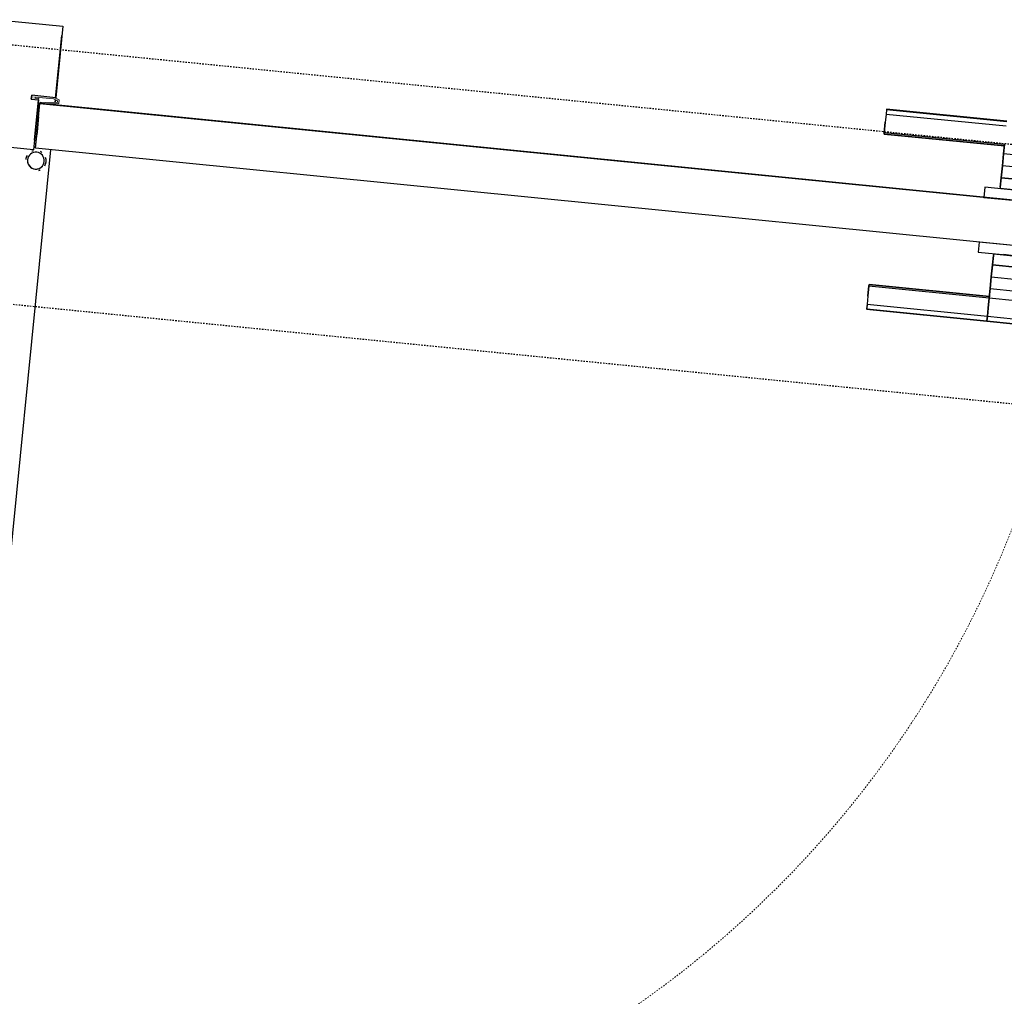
# Model space of a CAD drawing. Header units: centimetres. Extents: x -2631 to 8345, y -3715 to 485.
# Tile 13 of 82: x -827 to -740, y -2411 to -2324. Entities that reach past the tile are written whole.
import ezdxf

# ---------------------------------------------------------------- set-up
doc = ezdxf.new("R2010")
doc.units = ezdxf.units.CM
doc.linetypes.add('Tiret', pattern=[0.25, 0.125, -0.125])
doc.linetypes.add('Tiret_2_', pattern=[0.25, 0.125, -0.125])
for name, color, linetype, lineweight in [('0-1', 7, 'Continuous', 5), ('A-DOOR', 7, 'Continuous', 25), ('A-DOOR-FRAM', 7, 'Continuous', 25), ('ANNOTATIONS-1', 7, 'Continuous', 25), ('ANNOTATIONS-2', 7, 'Continuous', 18), ('EQUI_SPE', 7, 'Continuous', 18), ('PORTE', 7, 'Continuous', 25), ('PORTE-1', 7, 'Continuous', 18), ('PORTE-Cadre-meneau', 7, 'Continuous', 25), ('PORTE-panneau', 7, 'Continuous', 25), ('SOL', 7, 'Continuous', 25)]:
    doc.layers.add(name, color=color, linetype=linetype, lineweight=lineweight)
for name, color, linetype, lineweight, true_color in [('PORTE-2', 7, 'Tiret', 18, 0x000080), ('PORTE-8', 5, 'Continuous', 25, 0x0000ff), ('PORTE-9', 5, 'Tiret_2_', 25, 0x0000ff)]:
    doc.layers.add(name, color=color, linetype=linetype, lineweight=lineweight, true_color=true_color)

# ---------------------------------------------------------------- blocks, each defined once
blk = doc.blocks.new('PRT_SIMPLE_HUI_58x68x48 - PRT_BOIS_1V_930x2040x40-V3-2021_015_1114_DCE_1_50_Sols Chape')
at = {"layer": 'ANNOTATIONS-1'}
h = blk.add_hatch(color=256, dxfattribs=at)
h.paths.add_polyline_path([(42.597, 1.45), (41.38, 1.279), (41.436, 1.055), (41.53, 1.169), (42.61, 1.32), (43.05, 1.364), (43.05, 1.45), (42.741, 1.45)])
h.paths.add_polyline_path([(41.51, 1.062), (41.38, 0.971), (41.886, 0.8), (43.85, 0.8), (43.85, 1.15), (43.2, 1.15), (43.212, 1.025), (43.525, 1.025), (43.525, 0.93), (41.835, 0.944), (41.521, 1.058)])
at = {"layer": 'A-DOOR'}
for p, q in [((-49.95, 5.45), (43.05, 5.45)), ((43.05, 5.45), (43.05, 1.45)), ((43.05, 1.45), (-49.95, 1.45))]:
    blk.add_line(p, q, dxfattribs=at)
at = {"layer": 'A-DOOR-FRAM'}
for p, q in [((43.2, 5.6), (47.5, 5.6)), ((43.2, 1.15), (43.2, 5.6)), ((43.85, 1.15), (43.2, 1.15)), ((43.85, 0.8), (43.85, 1.15)), ((41.7, -5.6), (41.7, 0.8)), ((41.7, 0.8), (43.85, 0.8)), ((47.5, -5.6), (41.7, -5.6))]:
    blk.add_line(p, q, dxfattribs=at)
at = {"layer": 'ANNOTATIONS-2'}
for p, q in [((41.38, 1.279), (42.597, 1.45)), ((41.38, 0.971), (41.38, 1.279)), ((41.85, 0.8), (41.38, 0.971)), ((42.606, 1.32), (41.51, 1.166)), ((41.51, 1.166), (41.51, 1.062)), ((41.51, 1.062), (41.873, 0.93)), ((41.873, 0.93), (43.525, 0.93)), ((42.597, 1.45), (43.05, 1.45)), ((43.05, 1.32), (42.606, 1.32)), ((43.05, 1.45), (43.05, 1.32)), ((43.2, 1.15), (43.85, 1.15)), ((43.2, 1.025), (43.2, 1.15)), ((43.525, 1.025), (43.2, 1.025)), ((43.525, 0.93), (43.525, 1.025)), ((43.85, 1.15), (43.85, 0.8)), ((43.85, 0.8), (41.85, 0.8))]:
    blk.add_line(p, q, dxfattribs=at)
at = {"layer": 'EQUI_SPE'}
for p, q in [((43.05, 5.45), (40.35, 5.45)), ((43.05, 4.05), (43.05, 5.45))]:
    blk.add_line(p, q, dxfattribs=at)
at = {"layer": 'PORTE'}
for p, q in [((-42.715, 12.398), (-45.062, 12.398)), ((-42.715, 12.353), (-45.062, 12.353)), ((-42.715, 12.351), (-45.062, 12.351)), ((-31.96, 12.398), (-42.715, 12.398)), ((-42.715, 12.396), (-42.715, 12.351)), ((-42.715, 12.351), (-42.715, 12.396)), ((-42.715, 12.353), (-42.715, 11.944)), ((-31.96, 12.353), (-42.715, 12.353)), ((-42.715, 11.944), (-42.715, 12.353)), ((-42.715, 12.351), (-42.715, 11.944)), ((-31.96, 12.351), (-42.715, 12.351)), ((-42.715, 11.944), (-42.715, 12.351)), ((-31.96, 12.351), (-31.96, 12.398)), ((-31.96, 11.944), (-31.96, 12.353)), ((-31.96, 11.944), (-31.96, 12.351)), ((-42.715, 11.939), (-45.062, 11.939)), ((-42.715, 11.939), (-42.715, 11.229)), ((-42.715, 11.939), (-42.715, 11.229)), ((-31.96, 11.939), (-42.715, 11.939)), ((-42.715, 11.229), (-42.715, 11.939)), ((-42.715, 11.229), (-42.715, 11.939)), ((-31.96, 11.229), (-31.96, 11.939)), ((-31.96, 11.229), (-31.96, 11.939)), ((-42.715, 10.3), (-42.715, 11.229)), ((-42.715, 11.229), (-42.715, 10.3)), ((-42.715, 10.3), (-42.715, 11.229)), ((-42.715, 11.229), (-42.715, 10.3)), ((-31.96, 10.3), (-31.96, 11.229)), ((-31.96, 11.229), (-31.96, 10.3)), ((-42.715, 10.3), (-45.062, 10.3)), ((-42.715, 10.3), (-45.062, 10.3)), ((-42.715, 10.3), (-42.715, 10.178)), ((-42.715, 10.178), (-42.715, 10.3)), ((-31.96, 10.3), (-42.715, 10.3)), ((-31.96, 10.3), (-42.715, 10.3)), ((-42.715, 9.463), (-42.715, 10.3)), ((-42.715, 10.3), (-42.715, 9.463)), ((-31.96, 10.178), (-42.715, 10.178)), ((-42.715, 10.178), (-31.96, 10.178)), ((-31.96, 10.3), (-31.96, 10.178)), ((-31.96, 10.178), (-31.96, 10.3)), ((-42.715, 9.463), (-45.062, 9.463)), ((-42.715, 9.463), (-45.062, 9.463)), ((-42.715, 8.416), (-42.715, 9.463)), ((-42.715, 9.463), (-42.715, 8.416)), ((-42.715, 8.416), (-45.062, 8.416)), ((-42.715, 8.416), (-45.062, 8.416)), ((-42.715, 7.384), (-42.715, 8.416)), ((-42.715, 8.416), (-42.715, 7.341)), ((-42.715, 7.341), (-45.062, 7.341)), ((-45.062, 7.341), (-42.715, 7.341)), ((-42.715, 7.341), (-42.715, 6.502)), ((-42.715, 6.502), (-42.715, 7.341)), ((-41.34, 6.35), (-46.56, 6.35)), ((-41.34, 6.35), (-46.56, 6.35)), ((-41.34, 6.35), (-46.56, 6.35)), ((-41.34, 6.35), (-46.56, 6.35)), ((-45.062, 6.399), (-42.715, 6.399)), ((-44.296, 6.35), (-43.604, 6.35)), ((-44.296, 6.35), (-43.604, 6.35)), ((-42.715, 6.402), (-42.715, 6.502)), ((-41.34, 5.45), (-41.34, 6.35)), ((-41.34, 5.45), (-41.34, 6.35)), ((-46.56, 5.45), (-41.34, 5.45)), ((-46.56, 5.45), (-41.34, 5.45)), ((-46.56, 5.45), (-41.34, 5.45)), ((-46.56, 5.45), (-41.34, 5.45)), ((43.05, 4.251), (43.05, 2.649)), ((43.05, 4.001), (43.05, 4.251)), ((43.05, 2.899), (43.05, 4.001)), ((43.05, 3.631), (43.05, 3.915)), ((43.05, 3.82), (43.05, 3.45)), ((43.05, 3.5), (43.05, 3.4)), ((43.05, 3.45), (43.05, 3.148)), ((43.05, 2.985), (43.05, 3.269)), ((43.05, 2.649), (43.05, 2.899)), ((-41.34, 1.45), (-46.56, 1.45)), ((-41.34, 1.45), (-46.56, 1.45)), ((-41.34, 1.45), (-46.56, 1.45)), ((-41.34, 1.45), (-46.56, 1.45)), ((-41.34, 0.55), (-41.34, 1.45)), ((-41.34, 0.55), (-41.34, 1.45)), ((-46.56, 0.55), (-41.34, 0.55)), ((-46.56, 0.55), (-41.34, 0.55)), ((-46.56, 0.55), (-41.34, 0.55)), ((-46.56, 0.55), (-41.34, 0.55)), ((-42.715, 0.501), (-45.062, 0.501)), ((-42.715, 0.398), (-42.715, 0.498)), ((-42.715, -0.441), (-42.715, 0.398)), ((-42.715, 0.398), (-42.715, -0.441)), ((-45.062, -0.441), (-42.715, -0.441)), ((-42.715, -0.441), (-45.062, -0.441)), ((-42.715, -0.441), (-42.715, -1.516)), ((-42.715, -1.516), (-42.715, -0.441)), ((-45.062, -1.516), (-42.715, -1.516)), ((-45.062, -1.516), (-42.715, -1.516)), ((-42.715, -1.516), (-42.715, -2.563)), ((-42.715, -2.563), (-42.715, -1.516)), ((-45.062, -2.563), (-42.715, -2.563)), ((-45.062, -2.563), (-42.715, -2.563)), ((-42.715, -2.563), (-42.715, -3.4)), ((-42.715, -3.4), (-42.715, -2.563)), ((-42.715, -3.278), (-31.96, -3.278)), ((-31.96, -3.278), (-42.715, -3.278)), ((-42.715, -3.4), (-31.96, -3.4)), ((-42.715, -3.4), (-31.96, -3.4)), ((-31.96, -3.4), (-31.96, -3.278)), ((-31.96, -3.278), (-31.96, -3.4)), ((-31.96, -3.4), (-31.96, -4.329)), ((-31.96, -4.329), (-31.96, -3.4)), ((-31.96, -5.039), (-31.96, -4.329)), ((-31.96, -5.039), (-31.96, -4.329)), ((-42.715, -5.039), (-31.96, -5.039)), ((-31.96, -5.451), (-31.96, -5.044)), ((-31.96, -5.453), (-31.96, -5.044)), ((-42.715, -5.451), (-31.96, -5.451)), ((-42.715, -5.453), (-31.96, -5.453)), ((-42.715, -5.498), (-31.96, -5.498)), ((-31.96, -5.498), (-31.96, -5.451))]:
    blk.add_line(p, q, dxfattribs=at)
for radius, start, end in [(0.75, 360, 180), (0.75, 0, 180), (0.912, 111.98871, 120), (0.912, 111.98871, 120), (0.912, 155.82079, 180), (0.912, 155.82079, 180), (0.912, 168.05025, 180), (0.912, 168.05025, 180), (0.912, 168.05025, 180), (0.912, 168.05025, 180), (0.912, 168.05025, 180), (0.912, 168.05025, 180), (0.912, 180, 204.17921), (0.912, 180, 204.17921), (0.912, 180, 204.17921), (0.912, 180, 204.17921), (0.912, 180, 204.17921), (0.912, 180, 204.17921), (0.912, 180, 204.17921), (0.912, 180, 204.17921), (0.75, 180, 360), (0.75, 180, 0), (0.912, 335.82079, 0), (0.912, 335.82079, 0), (0.912, 335.82079, 0), (0.912, 335.82079, 0), (0.912, 335.82079, 0), (0.912, 335.82079, 0), (0.912, 335.82079, 0), (0.912, 335.82079, 0), (0.912, 240, 248.0113), (0.912, 240, 248.0113), (0.912, 240, 248.0113), (0.912, 240, 248.0113), (0.912, 240, 248.0113), (0.912, 240, 248.0113), (0.912, 240, 248.0113), (0.912, 240, 248.0113), (0.912, 291.9887, 300), (0.912, 291.9887, 300), (0.912, 291.9887, 300), (0.912, 291.9887, 300), (0.912, 291.9887, 300), (0.912, 291.9887, 300), (0.912, 291.9887, 300), (0.912, 291.9887, 300)]:
    blk.add_arc((42.9, 6.55), radius, start, end, dxfattribs=at)
at = {"layer": 'PORTE-2'}
blk.add_arc((42.8, 5.45), 93, 90.68079, 180, dxfattribs=at)
at = {"layer": 'PORTE-Cadre-meneau'}
for p, q in [((43.2, 4.734), (43.2, 1.15)), ((43.85, 1.15), (43.2, 1.15)), ((43.85, 1.15), (43.85, 0.8)), ((41.7, 0.8), (41.7, -4.743)), ((41.7, 0.8), (43.85, 0.8))]:
    blk.add_line(p, q, dxfattribs=at)
at = {"layer": 'PORTE-panneau'}
for p, q in [((41.701, 5.45), (41.701, 97.75)), ((43.05, 4.25), (43.05, 2.65)), ((43.05, 1.45), (-49.95, 1.45))]:
    blk.add_line(p, q, dxfattribs=at)
blk = doc.blocks.new('B02_ARC_rvt-1-2021_015_1114_DCE_1_50_Sols Chape')
at = {"layer": 'SOL'}
for p, q in [((-824.013, -2331.125), (-823.456, -2325.525)), ((-823.456, -2325.525), (-824.013, -2331.125)), ((-825.89, -2334.837), (-825.569, -2331.614)), ((-825.569, -2331.614), (-825.89, -2334.837)), ((-825.565, -2331.569), (-732.624, -2340.814)), ((-732.624, -2340.814), (-825.565, -2331.569)), ((-824.072, -2331.717), (-824.062, -2331.614)), ((-824.062, -2331.614), (-824.072, -2331.717)), ((-734.117, -2340.665), (-824.072, -2331.717)), ((-824.072, -2331.717), (-734.117, -2340.665)), ((-824.047, -2331.461), (-824.027, -2331.263)), ((-824.027, -2331.263), (-824.047, -2331.461))]:
    blk.add_line(p, q, dxfattribs=at)
at = {"layer": 'PORTE-1', "rotation": 174.3196245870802}
blk.add_blockref('PRT_SIMPLE_HUI_58x68x48 - PRT_BOIS_1V_930x2040x40-V3-2021_015_1114_DCE_1_50_Sols Chape', (-782.434, -2334.402), dxfattribs=at)
blk = doc.blocks.new('Ouverture en rectangle - Ouverture en rectangle _100x207_-3508572-2021_015_1114_DCE_1_50_Sols Chape')
at = {"layer": 'PORTE-9'}
for p, q in [((-50, 11.5), (50, 11.5)), ((50, -11.5), (-50, -11.5))]:
    blk.add_line(p, q, dxfattribs=at)
blk = doc.blocks.new('B02_DC_STR_rvt-1-2021_015_1114_DCE_1_50_Sols Chape')
at = {"layer": 'PORTE-8', "rotation": 354.3185268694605}
blk.add_blockref('Ouverture en rectangle - Ouverture en rectangle _100x207_-3508572-2021_015_1114_DCE_1_50_Sols Chape', (-779.518, -2342.729), dxfattribs=at)

msp = doc.modelspace()

# ---------------------------------------------------------------- block references
at = {"layer": '0-1'}
for name in ['B02_DC_STR_rvt-1-2021_015_1114_DCE_1_50_Sols Chape', 'B02_ARC_rvt-1-2021_015_1114_DCE_1_50_Sols Chape']:
    msp.add_blockref(name, (0, 0), dxfattribs=at)

doc.saveas('drawing.dxf')
